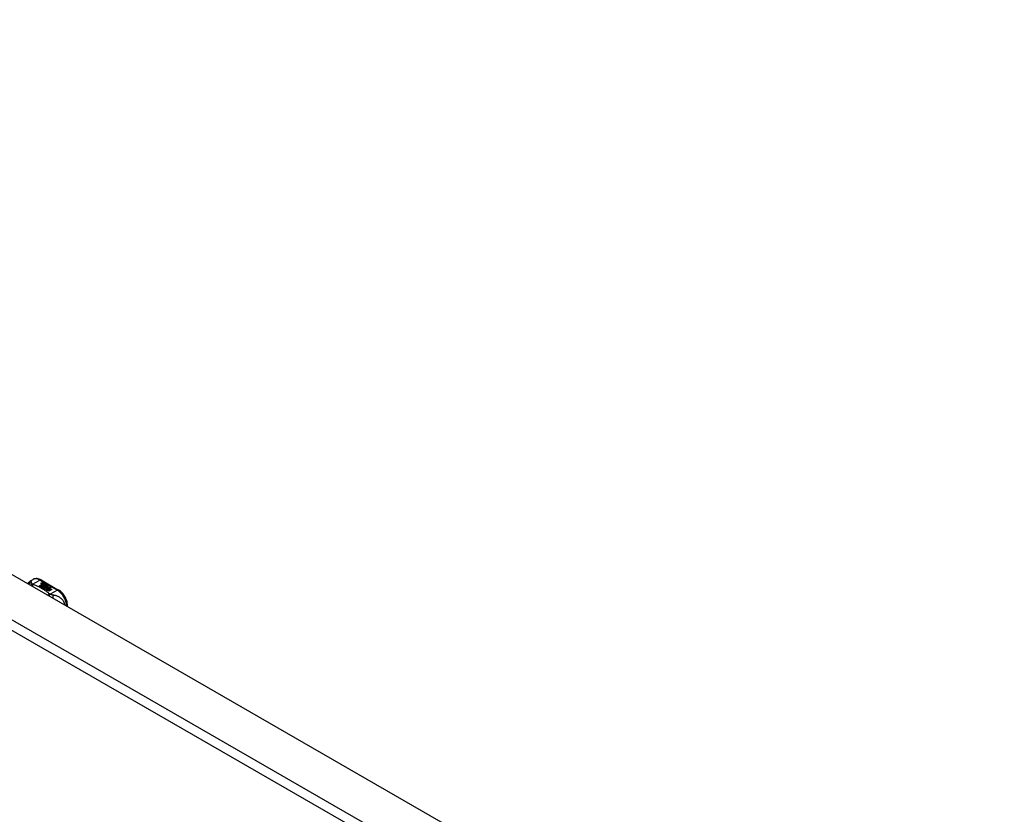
# Model space of a CAD drawing. Header units: inches. Extents: x 338.7 to 398.8, y 128 to 186.9.
# Tile 110 of 110: x 383.7 to 398.5, y 157.8 to 169.8. Entities that reach past the tile are written whole.
import ezdxf

# ---------------------------------------------------------------- set-up
doc = ezdxf.new("R2010")
doc.units = ezdxf.units.IN
doc.header["$MEASUREMENT"] = 0
doc.layers.add('Visible Edges(ANSI)', color=7, linetype='Continuous', lineweight=25)
doc.layers.add('Visible Tangent Edges(ANSI)', color=7, linetype='Continuous', lineweight=25)

msp = doc.modelspace()

# ---------------------------------------------------------------- linework, layer by layer
at = {"layer": 'Visible Edges(ANSI)'}
for p, q in [((369.11, 169.794), (398.53, 152.853)), ((383.883, 161.354), (383.923, 161.377)), ((384.014, 161.28), (384.052, 161.302)), ((384.052, 161.3), (384.016, 161.28)), ((384.067, 161.294), (384.028, 161.272)), ((384.03, 161.271), (384.069, 161.293)), ((384.069, 161.291), (384.032, 161.27)), ((384.041, 161.369), (384.305, 161.217)), ((384.042, 161.321), (384.061, 161.328)), ((384.061, 161.327), (384.042, 161.319)), ((384.087, 161.288), (384.044, 161.263)), ((384.045, 161.314), (384.045, 161.312)), ((384.046, 161.262), (384.093, 161.289)), ((384.091, 161.286), (384.048, 161.261)), ((384.068, 161.325), (384.049, 161.317)), ((384.052, 161.302), (384.052, 161.3)), ((384.054, 161.311), (384.054, 161.31)), ((384.054, 161.31), (384.054, 161.308)), ((384.061, 161.328), (384.068, 161.325)), ((384.061, 161.328), (384.061, 161.327)), ((384.066, 161.324), (384.061, 161.327)), ((384.061, 161.305), (384.061, 161.303)), ((384.064, 161.299), (384.061, 161.298)), ((384.061, 161.298), (384.067, 161.294)), ((384.061, 161.298), (384.061, 161.296)), ((384.065, 161.293), (384.061, 161.296)), ((384.083, 161.316), (384.064, 161.308)), ((384.064, 161.297), (384.069, 161.3)), ((384.069, 161.294), (384.064, 161.297)), ((384.065, 161.314), (384.077, 161.319)), ((384.077, 161.318), (384.065, 161.313)), ((384.065, 161.314), (384.065, 161.313)), ((384.069, 161.298), (384.065, 161.296)), ((384.069, 161.3), (384.067, 161.301)), ((384.099, 161.307), (384.069, 161.294)), ((384.069, 161.3), (384.069, 161.298)), ((384.069, 161.293), (384.079, 161.287)), ((384.069, 161.293), (384.069, 161.291)), ((384.079, 161.285), (384.069, 161.291)), ((384.072, 161.293), (384.096, 161.293)), ((384.08, 161.288), (384.072, 161.293)), ((384.096, 161.292), (384.075, 161.291)), ((384.077, 161.319), (384.083, 161.316)), ((384.077, 161.319), (384.077, 161.318)), ((384.082, 161.315), (384.077, 161.318)), ((384.079, 161.287), (384.087, 161.288)), ((384.079, 161.287), (384.079, 161.285)), ((384.084, 161.286), (384.079, 161.285)), ((384.095, 161.29), (384.08, 161.288)), ((384.081, 161.305), (384.093, 161.31)), ((384.093, 161.308), (384.081, 161.303)), ((384.093, 161.289), (384.088, 161.282)), ((384.091, 161.282), (384.096, 161.289)), ((384.096, 161.287), (384.091, 161.282)), ((384.093, 161.31), (384.099, 161.307)), ((384.093, 161.31), (384.093, 161.308)), ((384.098, 161.306), (384.093, 161.308)), ((384.096, 161.289), (384.095, 161.29)), ((384.096, 161.293), (384.103, 161.305)), ((384.103, 161.303), (384.096, 161.292)), ((384.096, 161.293), (384.096, 161.292)), ((384.096, 161.289), (384.096, 161.287)), ((384.104, 161.289), (384.098, 161.278)), ((384.103, 161.305), (384.11, 161.3)), ((384.103, 161.305), (384.103, 161.303)), ((384.109, 161.299), (384.103, 161.303)), ((384.129, 161.289), (384.104, 161.289)), ((384.11, 161.3), (384.105, 161.293)), ((384.105, 161.293), (384.106, 161.292)), ((384.105, 161.293), (384.105, 161.291)), ((384.106, 161.291), (384.105, 161.291)), ((384.106, 161.292), (384.121, 161.294)), ((384.121, 161.292), (384.106, 161.291)), ((384.106, 161.292), (384.106, 161.291)), ((384.121, 161.294), (384.129, 161.289)), ((384.121, 161.294), (384.121, 161.292)), ((384.126, 161.289), (384.121, 161.292)), ((384.126, 161.285), (384.13, 161.287)), ((384.13, 161.286), (384.128, 161.284)), ((384.13, 161.287), (384.13, 161.286)), ((384.028, 161.272), (384.014, 161.28)), ((384.044, 161.263), (384.03, 161.271)), ((384.078, 161.244), (384.046, 161.262)), ((384.099, 161.276), (384.061, 161.254)), ((384.061, 161.254), (384.102, 161.258)), ((384.061, 161.254), (384.061, 161.253)), ((384.102, 161.256), (384.063, 161.253)), ((384.097, 161.247), (384.078, 161.244)), ((384.088, 161.282), (384.099, 161.276)), ((384.088, 161.282), (384.088, 161.28)), ((384.097, 161.275), (384.088, 161.28)), ((384.098, 161.278), (384.091, 161.282)), ((384.093, 161.235), (384.097, 161.247)), ((384.097, 161.245), (384.093, 161.235)), ((384.156, 161.199), (384.093, 161.235)), ((384.097, 161.247), (384.097, 161.245)), ((384.102, 161.258), (384.106, 161.271)), ((384.106, 161.27), (384.102, 161.256)), ((384.102, 161.258), (384.102, 161.256)), ((384.106, 161.271), (384.106, 161.27)), ((384.118, 161.25), (384.11, 161.226)), ((384.11, 161.226), (384.124, 161.234)), ((384.11, 161.226), (384.11, 161.226)), ((384.124, 161.233), (384.111, 161.225)), ((384.114, 161.274), (384.114, 161.273)), ((384.117, 161.283), (384.117, 161.282)), ((384.117, 161.283), (384.135, 161.273)), ((384.135, 161.272), (384.117, 161.282)), ((384.13, 161.271), (384.118, 161.278)), ((384.14, 161.253), (384.118, 161.25)), ((384.124, 161.265), (384.122, 161.26)), ((384.122, 161.26), (384.157, 161.264)), ((384.155, 161.262), (384.122, 161.259)), ((384.122, 161.26), (384.122, 161.259)), ((384.124, 161.234), (384.171, 161.208)), ((384.124, 161.234), (384.124, 161.233)), ((384.17, 161.207), (384.124, 161.233)), ((384.126, 161.236), (384.142, 161.244)), ((384.173, 161.209), (384.126, 161.236)), ((384.142, 161.243), (384.128, 161.235)), ((384.13, 161.271), (384.13, 161.27)), ((384.135, 161.273), (384.135, 161.272)), ((384.136, 161.25), (384.14, 161.253)), ((384.157, 161.253), (384.136, 161.25)), ((384.138, 161.277), (384.138, 161.275)), ((384.14, 161.251), (384.139, 161.25)), ((384.14, 161.253), (384.14, 161.251)), ((384.142, 161.244), (384.188, 161.217)), ((384.142, 161.244), (384.142, 161.243)), ((384.187, 161.217), (384.142, 161.243)), ((384.144, 161.246), (384.157, 161.253)), ((384.19, 161.219), (384.144, 161.246)), ((384.157, 161.252), (384.145, 161.245)), ((384.157, 161.264), (384.151, 161.259)), ((384.151, 161.259), (384.194, 161.26)), ((384.151, 161.259), (384.151, 161.258)), ((384.184, 161.258), (384.151, 161.258)), ((384.171, 161.208), (384.156, 161.199)), ((384.157, 161.253), (384.157, 161.252)), ((384.194, 161.26), (384.16, 161.254)), ((384.16, 161.254), (384.205, 161.227)), ((384.16, 161.254), (384.16, 161.252)), ((384.204, 161.227), (384.16, 161.252)), ((384.188, 161.217), (384.173, 161.209)), ((384.205, 161.227), (384.19, 161.219)), ((384.436, 160.969), (384.436, 160.99))]:
    msp.add_line(p, q, dxfattribs=at)
at = {"layer": 'Visible Edges(ANSI)', "flags": 128}
for points in [[(383.841, 161.311), (383.849, 161.324), (383.859, 161.335), (383.87, 161.346), (383.883, 161.354)], [(384.041, 161.369), (384.027, 161.377), (384.012, 161.383), (383.998, 161.387), (383.982, 161.389), (383.967, 161.39), (383.952, 161.388), (383.937, 161.384), (383.923, 161.377)], [(384.436, 160.99), (384.436, 161.006), (384.434, 161.023), (384.431, 161.039), (384.426, 161.056), (384.421, 161.072), (384.414, 161.088), (384.407, 161.104), (384.398, 161.12), (384.389, 161.135), (384.379, 161.149), (384.368, 161.163), (384.357, 161.176), (384.345, 161.188), (384.332, 161.199), (384.319, 161.209), (384.305, 161.217)]]:
    msp.add_lwpolyline(points, dxfattribs=at)
at = {"layer": 'Visible Edges(ANSI)'}
for centre, major_axis, start_param, end_param in [((384.042, 161.315), (-0.007, 0), 5.820233, 7.062977), ((384.042, 161.313), (-0.007, 0), 5.820233, 6.078955), ((384.053, 161.312), (0.0192, 0), 2.164208, 2.67864), ((384.053, 161.31), (-0.0192, 0), 5.305801, 5.820233), ((384.049, 161.319), (-0.0164, 0), 0.779792, 1.90155), ((384.049, 161.314), (-0.004, 0), 5.90879, 7.175095), ((384.049, 161.312), (-0.004, 0), 0, 0.89191), ((384.053, 161.313), (-0.0082, 0), 5.323118, 5.90879), ((384.052, 161.316), (0.0084, 0), 4.033503, 4.932446), ((384.052, 161.314), (-0.0084, 0), 0.89191, 1.767313), ((384.057, 161.306), (-0.00676, 0), 5.794367, 7.059467), ((384.068, 161.302), (0.0192, 0), 2.419321, 2.652775), ((384.068, 161.301), (-0.0192, 0), 5.560914, 5.794367), ((384.057, 161.304), (-0.00676, 0), 5.794367, 6.071487), ((384.063, 161.308), (0.016, 0), 3.905964, 4.740051), ((384.063, 161.307), (-0.016, 0), 0.764371, 1.402544), ((384.064, 161.31), (-0.016, 0), 0.776281, 1.787416), ((384.047, 161.329), (0.031, 0), 4.949028, 5.337665), ((384.047, 161.327), (-0.031, 0), 1.80809, 2.196072), ((384.069, 161.304), (-0.0082, 0), 5.323254, 5.908937), ((384.065, 161.305), (-0.004, 0), 5.908937, 7.173827), ((384.065, 161.303), (-0.004, 0), 0, 0.890642), ((384.068, 161.307), (0.0084, 0), 4.032234, 4.932287), ((384.068, 161.305), (-0.0084, 0), 0.890642, 1.484281), ((384.068, 161.305), (-0.0084, 0), 1.514337, 1.790695), ((384.063, 161.32), (0.031, 0), 4.932287, 5.323254), ((384.063, 161.318), (-0.031, 0), 1.790695, 2.181662), ((384.118, 161.274), (0.0205, 0), 0.343453, 1.17916), ((384.111, 161.267), (0.0405, 0), 0.638101, 1.087938), ((384.111, 161.265), (-0.0405, 0), 3.779694, 4.229531), ((384.116, 161.275), (-0.0101, 0), 5.913952, 6.982716), ((384.116, 161.273), (-0.0101, 0), 5.913952, 6.142632), ((384.124, 161.278), (0.022, 0), 3.701478, 4.680599), ((384.124, 161.276), (-0.022, 0), 0.559885, 1.507168), ((384.124, 161.273), (-0.0188, 0), 5.081623, 5.913952), ((384.124, 161.272), (-0.0188, 0), 5.081623, 5.913952), ((384.124, 161.278), (-0.0199, 0), 0.617996, 1.556283), ((384.12, 161.274), (-0.00637, 0), 4.999578, 6.390788), ((384.121, 161.274), (-0.0073, 0), 0.107602, 1.123637), ((384.12, 161.273), (-0.00637, 0), 0, 0.107602), ((384.121, 161.273), (-0.0073, 0), 0.107602, 1.123637), ((384.123, 161.276), (0.0112, 0), 4.26523, 5.375571), ((384.123, 161.275), (0.0112, 0), 4.26523, 5.375571), ((384.125, 161.282), (-0.0265, 0), 1.556283, 2.296236), ((384.131, 161.277), (0.0064, 0), 5.210263, 6.626638), ((384.131, 161.275), (0.0064, 0), 5.210263, 6.283185), ((384.133, 161.276), (0.0132, 0), 5.437829, 6.921287), ((384.133, 161.274), (0.0132, 0), 0.108138, 0.638101)]:
    msp.add_ellipse(centre, major_axis=major_axis, ratio=0.575862, start_param=start_param, end_param=end_param, dxfattribs=at)
at = {"layer": 'Visible Tangent Edges(ANSI)'}
for p, q in [((368.52, 169.454), (397.939, 152.513)), ((397.869, 152.392), (368.45, 169.333)), ((383.914, 161.306), (384.021, 161.368)), ((384.021, 161.368), (384.286, 161.215)), ((384.036, 161.317), (384.036, 161.315)), ((384.042, 161.321), (384.042, 161.319)), ((384.047, 161.312), (384.047, 161.311)), ((384.051, 161.308), (384.051, 161.306)), ((384.063, 161.303), (384.063, 161.302)), ((384.07, 161.302), (384.07, 161.301)), ((384.081, 161.305), (384.081, 161.303)), ((384.107, 161.277), (384.107, 161.276)), ((384.114, 161.274), (384.114, 161.272)), ((384.118, 161.271), (384.118, 161.269)), ((384.144, 161.281), (384.144, 161.279)), ((384.286, 161.215), (384.178, 161.153))]:
    msp.add_line(p, q, dxfattribs=at)
at = {"layer": 'Visible Tangent Edges(ANSI)', "flags": 128}
for points in [[(383.899, 161.324), (383.897, 161.324), (383.895, 161.324), (383.892, 161.324), (383.89, 161.323), (383.888, 161.323), (383.886, 161.323), (383.884, 161.322), (383.882, 161.322), (383.88, 161.321), (383.878, 161.321), (383.876, 161.32), (383.873, 161.319), (383.871, 161.319), (383.869, 161.318), (383.867, 161.317), (383.865, 161.316), (383.863, 161.315), (383.861, 161.314), (383.86, 161.313), (383.858, 161.311), (383.856, 161.31), (383.854, 161.309), (383.852, 161.307), (383.851, 161.306)], [(383.899, 161.324), (383.898, 161.326), (383.898, 161.329), (383.898, 161.331), (383.897, 161.333), (383.897, 161.335), (383.897, 161.337), (383.896, 161.339), (383.896, 161.341), (383.896, 161.343), (383.895, 161.345), (383.895, 161.346), (383.894, 161.348), (383.894, 161.349), (383.893, 161.351), (383.892, 161.352), (383.891, 161.353), (383.891, 161.354), (383.89, 161.354), (383.889, 161.355), (383.888, 161.355), (383.887, 161.355), (383.885, 161.355), (383.884, 161.355), (383.883, 161.354)], [(383.914, 161.306), (383.912, 161.305), (383.911, 161.305), (383.91, 161.304), (383.909, 161.304), (383.907, 161.303), (383.906, 161.303), (383.905, 161.302), (383.903, 161.301), (383.902, 161.301), (383.901, 161.3), (383.899, 161.299), (383.898, 161.299), (383.897, 161.298), (383.896, 161.297), (383.894, 161.296), (383.893, 161.295), (383.892, 161.294), (383.89, 161.294), (383.889, 161.293), (383.888, 161.292), (383.886, 161.291), (383.885, 161.29), (383.884, 161.289), (383.883, 161.288)], [(383.914, 161.306), (383.912, 161.306), (383.911, 161.307), (383.91, 161.308), (383.909, 161.309), (383.908, 161.31), (383.907, 161.311), (383.906, 161.312), (383.906, 161.313), (383.905, 161.314), (383.904, 161.314), (383.903, 161.315), (383.903, 161.316), (383.902, 161.317), (383.901, 161.317), (383.901, 161.318), (383.901, 161.319), (383.9, 161.32), (383.9, 161.32), (383.9, 161.321), (383.899, 161.321), (383.899, 161.322), (383.899, 161.323), (383.899, 161.323), (383.899, 161.324)], [(383.924, 161.299), (383.923, 161.298), (383.922, 161.298), (383.922, 161.297), (383.921, 161.296), (383.92, 161.295), (383.919, 161.295), (383.918, 161.294), (383.917, 161.293), (383.916, 161.292), (383.916, 161.291), (383.915, 161.29), (383.914, 161.289), (383.913, 161.288), (383.912, 161.287), (383.911, 161.286), (383.911, 161.285), (383.91, 161.284), (383.909, 161.283), (383.908, 161.282), (383.907, 161.28), (383.906, 161.279), (383.906, 161.278), (383.905, 161.277), (383.904, 161.275)], [(383.924, 161.299), (383.923, 161.299), (383.923, 161.299), (383.922, 161.3), (383.922, 161.3), (383.922, 161.3), (383.921, 161.3), (383.921, 161.301), (383.92, 161.301), (383.92, 161.301), (383.919, 161.301), (383.919, 161.302), (383.918, 161.302), (383.918, 161.302), (383.918, 161.302), (383.917, 161.303), (383.917, 161.303), (383.916, 161.303), (383.916, 161.304), (383.915, 161.304), (383.915, 161.304), (383.915, 161.305), (383.914, 161.305), (383.914, 161.305), (383.914, 161.306)], [(384.167, 161.159), (384.159, 161.166), (384.151, 161.173), (384.142, 161.18), (384.134, 161.186), (384.125, 161.193), (384.116, 161.2), (384.107, 161.206), (384.098, 161.212), (384.088, 161.219), (384.078, 161.225), (384.068, 161.231), (384.058, 161.237), (384.048, 161.242), (384.038, 161.248), (384.027, 161.254), (384.016, 161.259), (384.005, 161.265), (383.994, 161.27), (383.983, 161.275), (383.971, 161.28), (383.96, 161.285), (383.948, 161.29), (383.936, 161.294), (383.924, 161.299)], [(384.167, 161.159), (384.166, 161.159), (384.164, 161.158), (384.163, 161.158), (384.162, 161.157), (384.161, 161.157), (384.16, 161.156), (384.158, 161.155), (384.157, 161.155), (384.156, 161.154), (384.155, 161.153), (384.154, 161.153), (384.152, 161.152), (384.151, 161.151), (384.15, 161.15), (384.149, 161.149), (384.147, 161.149), (384.146, 161.148), (384.145, 161.147), (384.144, 161.146), (384.142, 161.145), (384.141, 161.144), (384.14, 161.143), (384.139, 161.142), (384.138, 161.141)], [(384.178, 161.153), (384.177, 161.153), (384.177, 161.152), (384.176, 161.151), (384.175, 161.15), (384.174, 161.149), (384.174, 161.148), (384.173, 161.148), (384.172, 161.147), (384.171, 161.146), (384.17, 161.145), (384.17, 161.144), (384.169, 161.143), (384.168, 161.142), (384.167, 161.141), (384.166, 161.139), (384.166, 161.138), (384.165, 161.137), (384.164, 161.136), (384.163, 161.135), (384.162, 161.134), (384.162, 161.132), (384.161, 161.131), (384.16, 161.13), (384.159, 161.128)], [(384.178, 161.153), (384.177, 161.153), (384.177, 161.154), (384.176, 161.154), (384.176, 161.154), (384.175, 161.154), (384.175, 161.155), (384.174, 161.155), (384.174, 161.155), (384.173, 161.155), (384.173, 161.156), (384.172, 161.156), (384.172, 161.156), (384.171, 161.156), (384.171, 161.157), (384.17, 161.157), (384.17, 161.157), (384.169, 161.157), (384.169, 161.158), (384.169, 161.158), (384.168, 161.158), (384.168, 161.158), (384.168, 161.159), (384.167, 161.159), (384.167, 161.159)], [(384.215, 161.142), (384.213, 161.142), (384.212, 161.142), (384.211, 161.143), (384.209, 161.143), (384.208, 161.143), (384.207, 161.144), (384.205, 161.144), (384.204, 161.144), (384.202, 161.145), (384.201, 161.145), (384.2, 161.145), (384.198, 161.146), (384.196, 161.146), (384.195, 161.147), (384.193, 161.148), (384.191, 161.148), (384.19, 161.149), (384.188, 161.149), (384.186, 161.15), (384.185, 161.151), (384.183, 161.151), (384.181, 161.152), (384.18, 161.153), (384.178, 161.153)], [(384.4, 160.989), (384.397, 161.004), (384.393, 161.017), (384.388, 161.03), (384.382, 161.043), (384.375, 161.054), (384.367, 161.064), (384.359, 161.074), (384.351, 161.082), (384.343, 161.09), (384.334, 161.097), (384.325, 161.103), (384.317, 161.108), (384.308, 161.113), (384.3, 161.118), (384.291, 161.121), (384.283, 161.125), (384.274, 161.128), (384.266, 161.131), (384.257, 161.133), (384.249, 161.135), (384.24, 161.137), (384.232, 161.139), (384.223, 161.141), (384.215, 161.142)], [(384.215, 161.142), (384.215, 161.14), (384.216, 161.139), (384.216, 161.137), (384.216, 161.136), (384.217, 161.134), (384.217, 161.132), (384.217, 161.13), (384.218, 161.128), (384.218, 161.127), (384.218, 161.125), (384.218, 161.123), (384.219, 161.121), (384.219, 161.119), (384.219, 161.116), (384.219, 161.114), (384.219, 161.112), (384.219, 161.11), (384.219, 161.108), (384.22, 161.105), (384.22, 161.103), (384.22, 161.101), (384.22, 161.098), (384.22, 161.096), (384.219, 161.094)]]:
    msp.add_lwpolyline(points, dxfattribs=at)
at = {"layer": 'Visible Tangent Edges(ANSI)'}
for centre, major_axis, ratio, start_param, end_param in [((384.021, 161.207), (-0.098, 0.171), 0.578093, 5.499721, 6.283185), ((384.021, 161.335), (0.0196, 0.0341), 0.578093, 0, 0.783464), ((384.286, 161.183), (0.0196, 0.0341), 0.578093, 0, 0.783464), ((384.286, 161.054), (0.098, -0.171), 0.578093, 0.795218, 2.358128), ((384.397, 160.99), (0.0394, 0), 0.575862, 5.537379, 6.283185)]:
    msp.add_ellipse(centre, major_axis=major_axis, ratio=ratio, start_param=start_param, end_param=end_param, dxfattribs=at)

doc.saveas('drawing.dxf')
